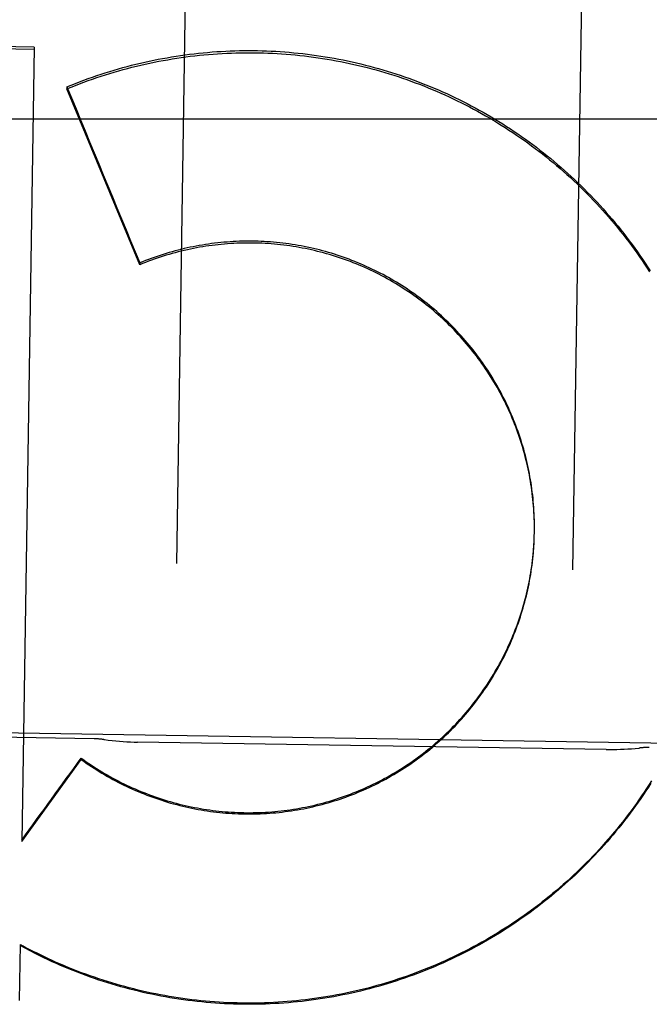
# Model space of a CAD drawing. Header units: inches. Extents: x 0 to 194, y 0 to 126.
# Tile 39 of 48: x 66.65 to 66.848, y 88.686 to 88.996. Entities that reach past the tile are written whole.
import ezdxf

# ---------------------------------------------------------------- set-up
doc = ezdxf.new("R2010")
doc.units = ezdxf.units.IN
doc.header["$LTSCALE"] = 10.6744186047
doc.header["$MEASUREMENT"] = 0
doc.linetypes.add('HIDDEN', pattern=[0.2, 0.1, -0.1])
doc.layers.add('02___PRT_ALL_AXES', color=7, linetype='CONTINUOUS')
doc.layers.add('DEFAULT_2', color=8, linetype='HIDDEN')

msp = doc.modelspace()

# ---------------------------------------------------------------- linework, layer by layer
at = {"layer": '02___PRT_ALL_AXES', "color": 8, "linetype": 'HIDDEN'}
for p, q in [((67.16680321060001, 88.7630934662), (66.354403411, 88.77585338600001)), ((66.6730919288, 88.7694358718), (66.59810117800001, 88.77061371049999)), ((66.8344221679, 88.7660813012), (66.6867143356, 88.7684012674))]:
    msp.add_line(p, q, dxfattribs=at)
at = {"layer": 'DEFAULT_2', "color": 8, "linetype": 'HIDDEN'}
for p, q in [((66.7076334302, 89.37672878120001), (66.6989629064, 88.8246930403)), ((66.823947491, 88.8227299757), (66.83261801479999, 89.3747657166)), ((66.4343269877, 88.9903310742), (66.6541388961, 88.9867971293)), ((66.6541493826, 88.9874647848), (66.4343374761, 88.9909988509)), ((66.6541493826, 88.9874647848), (66.65021690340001, 88.7371090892)), ((66.66445437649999, 88.9749380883), (66.6644441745, 88.9742885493)), ((66.6874094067, 88.91886272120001), (66.6644441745, 88.9742885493)), ((86.13627816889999, 88.9647823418), (41.3862781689, 88.9647823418)), ((66.687418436, 88.91943759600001), (66.6874094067, 88.91886272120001)), ((66.8118093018, 88.8330097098), (66.811846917, 88.83479907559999)), ((66.8118393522, 88.8343174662), (66.8118547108, 88.83544070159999)), ((66.8118473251, 88.834980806), (66.8118577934, 88.836423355)), ((66.8118501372, 88.8359665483), (66.81185016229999, 88.8374060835)), ((66.81177409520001, 88.8320245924), (66.811816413, 88.833475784)), ((66.8118337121, 88.83399515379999), (66.8118393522, 88.8343174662)), ((66.6689479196, 88.7633606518), (66.6689413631, 88.7629432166)), ((66.65021690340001, 88.7371090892), (66.6689413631, 88.7629432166)), ((66.6497064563, 88.70462386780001), (66.6494290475, 88.68695951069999)), ((66.6546057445, 88.70167074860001), (66.6497005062, 88.70424504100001)), ((66.6546116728, 88.7020481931), (66.6546057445, 88.70167074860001))]:
    msp.add_line(p, q, dxfattribs=at)
for points in [[(66.6644441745, 88.9742885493), (66.6657790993, 88.97483398), (66.6671190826, 88.9753665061), (66.6684641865, 88.9758861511), (66.6698142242, 88.97639284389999), (66.67116907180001, 88.97688653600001), (66.67252860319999, 88.9773671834), (66.6738926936, 88.97783474), (66.6752612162, 88.97828916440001), (66.6766340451, 88.9787304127), (66.6780110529, 88.979158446), (66.6793921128, 88.97957322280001), (66.6807770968, 88.97997470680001), (66.6821658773, 88.9803628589), (66.6835583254, 88.98073764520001), (66.68495431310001, 88.9810990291), (66.68635371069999, 88.9814469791), (66.6877563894, 88.98178146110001), (66.6891622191, 88.9821024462), (66.6905710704, 88.9824099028), (66.6919828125, 88.9827038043), (66.69339731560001, 88.9829841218), (66.6948144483, 88.98325083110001), (66.6962340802, 88.98350390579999), (66.6976560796, 88.98374332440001), (66.6990803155, 88.9839690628), (66.700506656, 88.98418110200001), (66.7019349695, 88.9843794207), (66.7033651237, 88.98456400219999), (66.7047969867, 88.98473482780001), (66.706230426, 88.9848918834), (66.7076653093, 88.98503515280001), (66.7091015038, 88.9851646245), (66.71053887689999, 88.9852802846), (66.71197729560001, 88.9853821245), (66.7134166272, 88.9854701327), (66.7148567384, 88.9855443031), (66.7162974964, 88.9856046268), (66.7177387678, 88.9856511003), (66.71918041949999, 88.98568371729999), (66.7206223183, 88.9857024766), (66.7220643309, 88.9857073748), (66.723506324, 88.9856984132), (66.72494816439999, 88.9856755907), (66.72638971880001, 88.98563891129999), (66.7278308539, 88.98558837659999), (66.7292714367, 88.98552399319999), (66.7307113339, 88.98544576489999), (66.7321504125, 88.98535370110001), (66.7335885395, 88.9852478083), (66.73502558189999, 88.9851280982), (66.736461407, 88.9849945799), (66.7378958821, 88.9848472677), (66.7393288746, 88.9846861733), (66.740760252, 88.98451131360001), (66.7421898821, 88.9843227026), (66.7436176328, 88.9841203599), (66.7450433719, 88.98390430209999), (66.74646696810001, 88.98367455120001), (66.74788828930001, 88.9834311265), (66.7493072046, 88.9831740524), (66.7507235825, 88.9829033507), (66.7521372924, 88.9826190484), (66.7535482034, 88.9823211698), (66.7549561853, 88.9820097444), (66.7563611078, 88.98168479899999), (66.7577628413, 88.98134636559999), (66.7591612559, 88.9809944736), (66.76055622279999, 88.9806291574), (66.7619476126, 88.9802504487), (66.7633352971, 88.9798583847), (66.7647191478, 88.97945299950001), (66.7660990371, 88.9790343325), (66.767474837, 88.9786024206), (66.7688464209, 88.97815730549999), (66.7702136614, 88.97769902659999), (66.7715764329, 88.9772276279), (66.7729346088, 88.97674315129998), (66.77428806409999, 88.9762456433), (66.77563667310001, 88.9757351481), (66.77698031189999, 88.9752117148), (66.7783188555, 88.9746753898), (66.77965218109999, 88.97412622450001), (66.7809801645, 88.9735642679), (66.782302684, 88.9729895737), (66.7836196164, 88.9724021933), (66.7849308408, 88.9718021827), (66.7862362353, 88.9711895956), (66.78753568, 88.9705644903), (66.78882905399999, 88.96992692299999), (66.79011623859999, 88.9692769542), (66.79139711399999, 88.9686146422), (66.79267156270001, 88.9679400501), (66.7939394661, 88.9672532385), (66.7952007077, 88.9665542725), (66.7964551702, 88.965843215), (66.7977027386, 88.9651201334), (66.7989432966, 88.96438509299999), (66.8001767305, 88.9636381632), (66.8014029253, 88.9628794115), (66.8026217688, 88.96210890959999), (66.80383314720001, 88.96132672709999), (66.8050369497, 88.96053293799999), (66.80623306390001, 88.9597276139), (66.8074213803, 88.9589108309), (66.8086017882, 88.95808266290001), (66.8097741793, 88.95724318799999), (66.8109384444, 88.95639248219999), (66.8120944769, 88.95553062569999), (66.8132421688, 88.9546576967), (66.8143814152, 88.9537737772), (66.81551210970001, 88.9528789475), (66.816634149, 88.9519732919), (66.8177474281, 88.9510568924), (66.8188518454, 88.9501298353), (66.8199472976, 88.9491922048), (66.8210336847, 88.948244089), (66.822110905, 88.9472855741), (66.8231788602, 88.94631675), (66.8242374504, 88.945337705), (66.8252865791, 88.9443485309), (66.8263261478, 88.94334931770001), (66.82735606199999, 88.9423401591), (66.828376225, 88.94132114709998), (66.829386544, 88.9402923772), (66.8303869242, 88.9392539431), (66.8313772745, 88.93820594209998), (66.8323575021, 88.9371484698), (66.8333275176, 88.9360816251), (66.8342872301, 88.93500550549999), (66.83523655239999, 88.9339202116), (66.8361753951, 88.9328258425), (66.837103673, 88.93172250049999), (66.8380212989, 88.9306102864), (66.8389281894, 88.9294893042), (66.8398242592, 88.92835965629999), (66.840709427, 88.9272214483), (66.84158360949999, 88.9260747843), (66.8424467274, 88.92491977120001), (66.8432986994, 88.92375651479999), (66.8441394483, 88.9225851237), (66.84496889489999, 88.921405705), (66.8457869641, 88.9202183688), (66.8465935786, 88.9190232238), (66.84738866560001, 88.9178203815), (66.8481721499, 88.916609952)], [(66.66445437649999, 88.9749380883), (66.6657813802, 88.97548113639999), (66.6671133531, 88.97601140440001), (66.66845037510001, 88.97652892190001), (66.66979220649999, 88.9770336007), (66.6711386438, 88.97752536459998), (66.6724896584, 88.9780042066), (66.6738452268, 88.97847011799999), (66.6752051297, 88.97892302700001), (66.67656915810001, 88.9793628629), (66.6779372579, 88.9797896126), (66.679309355, 88.98020325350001), (66.6806853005, 88.98060374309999), (66.6820649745, 88.9809910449), (66.683448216, 88.9813651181), (66.68483483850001, 88.9817259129), (66.6862247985, 88.98207342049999), (66.6876180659, 88.9824076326), (66.6890144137, 88.98272849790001), (66.6904136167, 88.9830359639), (66.6918156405, 88.9833300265), (66.6932204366, 88.98361067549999), (66.6946278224, 88.98387787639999), (66.6960376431, 88.9841315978), (66.6974497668, 88.98437182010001), (66.6988640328, 88.98459851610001), (66.7002803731, 88.9848116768), (66.70169874, 88.98501129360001), (66.7031189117, 88.9851973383), (66.7045406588, 88.98536978), (66.7059639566, 88.9855286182), (66.7073887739, 88.98567384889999), (66.7088149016, 88.9858054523), (66.7102421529, 88.9859234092), (66.7116704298, 88.98602771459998), (66.7130996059, 88.98611835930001), (66.7145295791, 88.98619533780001), (66.7159602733, 88.98625864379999), (66.7173914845, 88.98630827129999), (66.7188229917, 88.9863442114), (66.7202547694, 88.9863664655), (66.7216867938, 88.9863750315), (66.7231188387, 88.98636990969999), (66.72455069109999, 88.98635109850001), (66.7259822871, 88.98631860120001), (66.7274135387, 88.986272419), (66.7288443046, 88.986212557), (66.73027447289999, 88.98613901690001), (66.7317038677, 88.98605181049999), (66.7331322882, 88.98595094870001), (66.7345596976, 88.9858364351), (66.7359860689, 88.98570826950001), (66.7374111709, 88.9855664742), (66.7388347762, 88.9854110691), (66.7402568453, 88.98524206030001), (66.7416773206, 88.98505945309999), (66.7430960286, 88.98486327), (66.74451282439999, 88.9846535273), (66.7459275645, 88.9844302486), (66.7473400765, 88.9841934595), (66.7487503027, 88.98394317), (66.7501582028, 88.9836793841), (66.7515635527, 88.983402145), (66.75296612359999, 88.983111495), (66.75436588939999, 88.9828074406), (66.7557628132, 88.9824899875), (66.7571566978, 88.9821591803), (66.75854737, 88.9818150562), (66.7599347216, 88.98145764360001), (66.7613186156, 88.9810869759), (66.7626989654, 88.980703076), (66.7640757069, 88.9803059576), (66.7654486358, 88.9798956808), (66.7668175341, 88.9794723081), (66.76818237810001, 88.9790358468), (66.769543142, 88.9785863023), (66.7708996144, 88.9781237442), (66.772251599, 88.9776482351), (66.7735990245, 88.97715980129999), (66.7749417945, 88.97665847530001), (66.7762797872, 88.9761443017), (66.7776129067, 88.9756173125), (66.7789409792, 88.9750775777), (66.78026380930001, 88.97452517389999), (66.7815813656, 88.9739601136), (66.7828936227, 88.97338240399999), (66.7842003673, 88.97279213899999), (66.785501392, 88.9721894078), (66.7867966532, 88.9715742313), (66.78808608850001, 88.97094663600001), (66.78936954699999, 88.97030669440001), (66.79064690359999, 88.9696544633), (66.7919180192, 88.9689900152), (66.7931827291, 88.9683134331), (66.7944409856, 88.9676247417), (66.7956927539, 88.9669239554), (66.7969378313, 88.96621118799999), (66.79817601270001, 88.96548655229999), (66.7994072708, 88.9647500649), (66.8006315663, 88.96400174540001), (66.8018487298, 88.96324169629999), (66.8030586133, 88.9624700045), (66.8042611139, 88.9616867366), (66.805456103, 88.9608919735), (66.8066435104, 88.9600857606), (66.8078232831, 88.9592681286), (66.8089952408, 88.9584392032), (66.8101591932, 88.95759911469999), (66.8113151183, 88.95674787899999), (66.81246298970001, 88.95588551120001), (66.81360263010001, 88.95501214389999), (66.8147338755, 88.954127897), (66.8158566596, 88.9532328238), (66.8169708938, 88.95232699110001), (66.8180764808, 88.9514104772), (66.8191733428, 88.95048334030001), (66.8202613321, 88.94954570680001), (66.8213402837, 88.9485977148), (66.8224101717, 88.94763938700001), (66.8234709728, 88.9466707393), (66.8245225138, 88.9456919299), (66.8255646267, 88.9447031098), (66.8265972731, 88.94370431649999), (66.8276203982, 88.94269559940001), (66.82863388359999, 88.9416770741), (66.8296376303, 88.94064883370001), (66.83063152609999, 88.9396109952), (66.8316154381, 88.9385636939), (66.8325893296, 88.9375069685), (66.8335531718, 88.936440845), (66.83450680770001, 88.9353654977), (66.8354500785, 88.9342811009), (66.8363829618, 88.9331876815), (66.837305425, 88.93208527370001), (66.83821734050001, 88.9309740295), (66.8391185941, 88.9298540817), (66.84000911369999, 88.9287255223), (66.8408888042, 88.9275884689), (66.8417576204, 88.9264429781), (66.84261553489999, 88.9252890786), (66.8434623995, 88.9241269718), (66.8442980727, 88.9229568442), (66.84512250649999, 88.9217787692), (66.8459356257, 88.92059285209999), (66.84673736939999, 88.91939918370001), (66.8475276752, 88.9181978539), (66.8483064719, 88.91698897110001)], [(66.81182336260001, 88.8379378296), (66.811793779, 88.83892313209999), (66.811753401, 88.83990805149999), (66.8117022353, 88.8408924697), (66.8116402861, 88.8418762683), (66.8115675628, 88.8428593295), (66.8114840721, 88.8438415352), (66.8113898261, 88.84482276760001), (66.8112848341, 88.8458029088), (66.81116911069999, 88.84678184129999), (66.81104266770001, 88.8477594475), (66.81090552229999, 88.84873561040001), (66.8107576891, 88.8497102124), (66.8105991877, 88.8506831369), (66.8104300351, 88.8516542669), (66.8102502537, 88.8526234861), (66.81005986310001, 88.85359067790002), (66.80985888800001, 88.8545557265), (66.8096473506, 88.8555185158), (66.8094252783, 88.85647893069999), (66.80919269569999, 88.85743685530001), (66.8089496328, 88.85839217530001), (66.8086961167, 88.8593447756), (66.8084321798, 88.8602945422), (66.80815785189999, 88.86124136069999), (66.80787316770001, 88.8621851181), (66.8075781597, 88.8631257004), (66.8072728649, 88.8640629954), (66.8069573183, 88.86499689), (66.8066315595, 88.86592727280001), (66.8062956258, 88.8668540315), (66.8059495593, 88.86777705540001), (66.80559339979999, 88.8686962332), (66.8052271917, 88.8696114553), (66.80485097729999, 88.8705226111), (66.80446480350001, 88.87142959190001), (66.8040687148, 88.8723322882), (66.8036627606, 88.8732305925), (66.8032469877, 88.8741243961), (66.802821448, 88.8750135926), (66.8023861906, 88.8758980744), (66.80194126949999, 88.87677773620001), (66.8014867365, 88.8776524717), (66.80102264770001, 88.8785221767), (66.8005490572, 88.8793867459), (66.80006602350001, 88.8802460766), (66.7995736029, 88.88110006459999), (66.7990718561, 88.8819486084), (66.7985608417, 88.8827916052), (66.7980406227, 88.8836289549), (66.79751125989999, 88.8844605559), (66.79697281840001, 88.8852863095), (66.7964253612, 88.8861061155), (66.7958689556, 88.8869198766), (66.7953036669, 88.8877274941), (66.7947295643, 88.8885288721), (66.7941467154, 88.8893239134), (66.7935551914, 88.89011252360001), (66.792955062, 88.8908946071), (66.7923464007, 88.89167007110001), (66.79172927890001, 88.89243882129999), (66.7911037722, 88.8932007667), (66.79046995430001, 88.89395581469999), (66.7898279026, 88.8947038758), (66.7891776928, 88.8954448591), (66.7885194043, 88.8961786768), (66.7878531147, 88.89690523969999), (66.7871789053, 88.89762446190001), (66.7864968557, 88.8983362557), (66.7858070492, 88.899040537), (66.78510956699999, 88.8997372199), (66.7844044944, 88.9004262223), (66.7836919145, 88.90110746), (66.7829719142, 88.9017808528), (66.7822445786, 88.90244631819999), (66.7815099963, 88.90310377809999), (66.7807682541, 88.9037531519), (66.7800194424, 88.9043943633), (66.7792636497, 88.9050273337), (66.7785009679, 88.90565198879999), (66.7777314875, 88.906268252), (66.7769553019, 88.906876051), (66.7761725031, 88.9074753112), (66.7753831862, 88.9080659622), (66.77458744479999, 88.9086479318), (66.7737853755, 88.90922115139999), (66.7729770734, 88.9097855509), (66.7721626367, 88.910341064), (66.771342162, 88.9108876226), (66.7705157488, 88.9114251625), (66.7696834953, 88.91195361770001), (66.7688455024, 88.9124729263), (66.7680018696, 88.91298302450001), (66.7671526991, 88.91348385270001), (66.7662980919, 88.9139753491), (66.7654381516, 88.91445745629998), (66.7645729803, 88.9149301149), (66.7637026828, 88.91539326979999), (66.76282736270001, 88.91584686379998), (66.76194712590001, 88.916290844), (66.76106207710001, 88.91672515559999), (66.7601723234, 88.9171497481), (66.7592779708, 88.9175645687), (66.75837912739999, 88.91796956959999), (66.7574759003, 88.9183647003), (66.7565683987, 88.91874991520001), (66.75565673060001, 88.91912516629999), (66.7547410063, 88.9194904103), (66.7538213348, 88.9198456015), (66.75289782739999, 88.92019069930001), (66.7519705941, 88.9205256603), (66.75103974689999, 88.9208504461), (66.75010539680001, 88.9211650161), (66.7491676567, 88.9214693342), (66.7482266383, 88.92176336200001), (66.7472824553, 88.92204706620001), (66.7463352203, 88.9223204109), (66.74538504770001, 88.9225833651), (66.7444320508, 88.92283589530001), (66.7434763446, 88.9230779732), (66.7425180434, 88.9233095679), (66.7415572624, 88.9235306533), (66.7405941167, 88.9237412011), (66.73962872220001, 88.92394118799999), (66.73866119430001, 88.92413058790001), (66.7376916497, 88.9243093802), (66.7367202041, 88.92447754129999), (66.7357469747, 88.92463505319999), (66.7347720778, 88.9247818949), (66.7337956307, 88.9249180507), (66.7328177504, 88.9250435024), (66.7318385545, 88.9251582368), (66.7308581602, 88.9252622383), (66.7298766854, 88.92535549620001), (66.7288942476, 88.9254379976), (66.72791096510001, 88.92550973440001), (66.7269269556, 88.92557069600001), (66.7259423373, 88.92562087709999), (66.7249572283, 88.92566026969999), (66.7239717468, 88.92568887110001), (66.72298601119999, 88.9257066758), (66.7220001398, 88.92571368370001), (66.7210142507, 88.9257098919), (66.7200284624, 88.925695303), (66.7190428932, 88.9256699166), (66.71805766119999, 88.92563373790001), (66.71707288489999, 88.9255867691), (66.71608868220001, 88.9255290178), (66.7151051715, 88.9254604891), (66.7141224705, 88.9253811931), (66.7131406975, 88.9252911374), (66.71215997, 88.92519033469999), (66.711180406, 88.92507879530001), (66.71020212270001, 88.92495653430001), (66.7092252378, 88.92482356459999), (66.7082498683, 88.924679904), (66.7072761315, 88.9245255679), (66.706304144, 88.9243605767), (66.7053340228, 88.9241849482), (66.7043658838, 88.9239987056), (66.7033998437, 88.9238018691), (66.7024360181, 88.92359446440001), (66.7014745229, 88.9233765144), (66.7005154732, 88.92314804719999), (66.6995589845, 88.9229090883), (66.698605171, 88.9226596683), (66.6976541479, 88.92239981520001), (66.69670602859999, 88.92212956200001), (66.6957609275, 88.92184893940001), (66.6948189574, 88.92155798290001), (66.6938802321, 88.92125672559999), (66.6929448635, 88.9209452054), (66.6920129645, 88.9206234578), (66.6910846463, 88.9202915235), (66.6901600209, 88.9199494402), (66.6892391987, 88.919597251), (66.6883223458, 88.9192350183), (66.6874094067, 88.91886272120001)], [(66.8118421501, 88.83695226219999), (66.8118318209, 88.8383886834), (66.81180277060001, 88.8393709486), (66.8117630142, 88.8403528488), (66.8117125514, 88.84133434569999), (66.8116513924, 88.8423152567), (66.8115795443, 88.8432954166), (66.8114970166, 88.8442747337), (66.81140381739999, 88.8452530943), (66.8112999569, 88.8462304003), (66.8111854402, 88.8472065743), (66.8110602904, 88.84818144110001), (66.8109245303, 88.84915481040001), (66.8107781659, 88.85012664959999), (66.8106211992, 88.8510969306), (66.8104536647, 88.85206545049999), (66.8102755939, 88.85303201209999), (66.8100869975, 88.85399657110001), (66.8098878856, 88.854959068), (66.80967829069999, 88.8559193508), (66.809458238, 88.8568772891), (66.8092277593, 88.85783275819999), (66.8089868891, 88.8587856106), (66.8087356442, 88.85973578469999), (66.8084740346, 88.86068323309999), (66.8082021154, 88.86162776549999), (66.80791994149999, 88.8625691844), (66.8076275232, 88.8635074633), (66.8073248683, 88.86444257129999), (66.8070120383, 88.8653743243), (66.806689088, 88.86630255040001), (66.80635604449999, 88.86722718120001), (66.80601293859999, 88.86814812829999), (66.8056598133, 88.8690652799), (66.80529670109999, 88.86997854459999), (66.8049236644, 88.8708877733), (66.8045407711, 88.87179279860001), (66.80414803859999, 88.87269358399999), (66.803745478, 88.8735900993), (66.80333317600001, 88.8744821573), (66.8029112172, 88.87536957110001), (66.8024796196, 88.876252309), (66.8020384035, 88.8771303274), (66.80158764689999, 88.87800347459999), (66.8011274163, 88.8788716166), (66.8006577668, 88.87973465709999), (66.8001787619, 88.880592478), (66.7996904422, 88.88144501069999), (66.79919283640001, 88.8822922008), (66.7986860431, 88.8831338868), (66.7981701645, 88.8839698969), (66.7976452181, 88.88480020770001), (66.7971112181, 88.88562479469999), (66.796568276, 88.88644349), (66.7960164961, 88.8872561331), (66.7954559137, 88.888062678), (66.7948865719, 88.88886306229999), (66.7943085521, 88.8896571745), (66.79372192, 88.8904449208), (66.7931267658, 88.89122618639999), (66.79252319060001, 88.89200083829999), (66.791911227, 88.8927688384), (66.7912908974, 88.89353015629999), (66.7906623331, 88.8942846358), (66.79002566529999, 88.89503211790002), (66.7893809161, 88.8957725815), (66.7887281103, 88.8965059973), (66.7880673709, 88.8972322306), (66.787398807, 88.89795115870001), (66.7867224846, 88.8986627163), (66.7860384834, 88.8993668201), (66.7853468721, 88.900063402), (66.784647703, 88.90075240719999), (66.7839411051, 88.90143371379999), (66.7832272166, 88.9021071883), (66.7825060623, 88.902772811), (66.7817776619, 88.90343056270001), (66.7810421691, 88.9040803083), (66.7802997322, 88.9047219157), (66.7795503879, 88.9053553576), (66.7787941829, 88.90598059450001), (66.7780312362, 88.9065975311), (66.7772616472, 88.9072060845), (66.7764855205, 88.9078061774), (66.7757029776, 88.90839771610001), (66.7749140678, 88.9089806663), (66.7741188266, 88.90955500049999), (66.7733174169, 88.9101206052), (66.7725100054, 88.910677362), (66.771696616, 88.91122525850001), (66.7708772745, 88.9117642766), (66.7700521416, 88.91229431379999), (66.76922136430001, 88.9128152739), (66.76838500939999, 88.9133271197), (66.76754316, 88.9138298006), (66.7666959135, 88.9143232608), (66.7658433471, 88.9148074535), (66.7649856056, 88.9152823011), (66.7641228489, 88.91574771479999), (66.7632551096, 88.9162036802), (66.7623824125, 88.91665018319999), (66.7615049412, 88.9170871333), (66.7606228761, 88.91751443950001), (66.7597362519, 88.91793208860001), (66.7588451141, 88.9183400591), (66.7579496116, 88.9187382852), (66.75704987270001, 88.9191267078), (66.7561460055, 88.9195052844), (66.7552381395, 88.91987396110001), (66.7543263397, 88.9202327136), (66.7534106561, 88.9205815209), (66.75249126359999, 88.92092031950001), (66.75156835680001, 88.92124903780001), (66.75064192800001, 88.9215676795), (66.74971197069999, 88.92187624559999), (66.7487786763, 88.9221746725), (66.7478421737, 88.92246291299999), (66.7469026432, 88.92274091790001), (66.7459602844, 88.9230086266), (66.74501516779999, 88.9232660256), (66.7440674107, 88.9235130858), (66.7431170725, 88.923749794), (66.7421642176, 88.92397613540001), (66.74120894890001, 88.9241920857), (66.7402513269, 88.9243976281), (66.7392915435, 88.92459272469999), (66.7383298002, 88.924777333), (66.737366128, 88.92495144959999), (66.73640056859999, 88.9251150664), (66.7354332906, 88.92526815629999), (66.734464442, 88.9254106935), (66.7334941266, 88.9255426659), (66.73252247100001, 88.925664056), (66.73154955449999, 88.925774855), (66.73057543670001, 88.9258750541), (66.7296003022, 88.925964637), (66.72862434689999, 88.9260435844), (66.7276475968, 88.92611189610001), (66.7266700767, 88.92616956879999), (66.72569198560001, 88.9262165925), (66.7247135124, 88.9262529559), (66.7237347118, 88.92627865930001), (66.7227556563, 88.9262937), (66.7217764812, 88.92629807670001), (66.7207972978, 88.9262917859), (66.71981825, 88.9262748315), (66.7188395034, 88.9262472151), (66.7178611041, 88.9262089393), (66.71688308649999, 88.9261600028), (66.715905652, 88.9261004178), (66.71492900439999, 88.9260301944), (66.7139531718, 88.9259493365), (66.7129781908, 88.9258578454), (66.71200423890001, 88.9257557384), (66.7110314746, 88.9256430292), (66.7100599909, 88.9255197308), (66.7090899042, 88.9253858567), (66.7081213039, 88.92524141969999), (66.7071542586, 88.92508642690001), (66.706188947, 88.92492090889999), (66.7052255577, 88.9247448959), (66.70426412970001, 88.92455839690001), (66.7033047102, 88.9243614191), (66.70234746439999, 88.92415399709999), (66.7013925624, 88.9239361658), (66.7004400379, 88.9237079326), (66.699489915, 88.92346929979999), (66.698542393, 88.9232203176), (66.69759764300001, 88.92296102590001), (66.6966557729, 88.92269145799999), (66.69571693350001, 88.92241165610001), (66.6947811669, 88.92212163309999), (66.6938485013, 88.92182139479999), (66.6929191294, 88.9215110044), (66.6919932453, 88.921190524), (66.69107087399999, 88.9208599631), (66.69015204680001, 88.92051933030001), (66.6892369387, 88.9201686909), (66.6883257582, 88.9198081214), (66.687418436, 88.91943759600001)], [(66.6689413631, 88.7629432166), (66.66974207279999, 88.7623679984), (66.6705489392, 88.761801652), (66.6713620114, 88.7612441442), (66.6721811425, 88.7606955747), (66.6730062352, 88.7601560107), (66.67383718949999, 88.75962551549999), (66.67467390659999, 88.7591041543), (66.6755162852, 88.7585919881), (66.6763642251, 88.75808908), (66.6772176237, 88.7575954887), (66.6780763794, 88.7571112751), (66.67894038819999, 88.75663649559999), (66.6798095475, 88.7561712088), (66.68068375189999, 88.755715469), (66.6815628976, 88.7552693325), (66.6824468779, 88.7548328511), (66.6833355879, 88.75440607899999), (66.6842289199, 88.7539890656), (66.6851267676, 88.7535818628), (66.68602902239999, 88.7531845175), (66.6869355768, 88.75279707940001), (66.6878463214, 88.752419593), (66.6887611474, 88.7520521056), (66.6896799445, 88.7516946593), (66.690602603, 88.751347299), (66.6915290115, 88.7510100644), (66.6924590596, 88.75068299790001), (66.693392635, 88.7503661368), (66.6943296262, 88.75005952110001), (66.69526992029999, 88.74976318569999), (66.69621340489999, 88.749477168), (66.6971599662, 88.74920150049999), (66.6981094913, 88.7489362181), (66.6990618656, 88.7486813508), (66.7000169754, 88.748436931), (66.7009747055, 88.74820298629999), (66.7019349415, 88.74797954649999), (66.7028975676, 88.7477666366), (66.7038624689, 88.7475642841), (66.7048295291, 88.74737251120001), (66.7057986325, 88.747191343), (66.7067696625, 88.7470207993), (66.7077425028, 88.7468609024), (66.7087170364, 88.74671166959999), (66.7096931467, 88.7465731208), (66.7106707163, 88.7464452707), (66.711649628, 88.7463281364), (66.7126297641, 88.7462217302), (66.7136110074, 88.7461260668), (66.71459323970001, 88.7460411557), (66.7155763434, 88.745967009), (66.7165602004, 88.74590363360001), (66.7175446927, 88.7458510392), (66.7185297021, 88.74580923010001), (66.7195151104, 88.7457782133), (66.7205007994, 88.7457579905), (66.7214866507, 88.7457485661), (66.7224725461, 88.7457499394), (66.7234583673, 88.7457621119), (66.7244439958, 88.7457850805), (66.7254293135, 88.7458188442), (66.7264142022, 88.7458633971), (66.7273985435, 88.7459187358), (66.72838221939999, 88.7459848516), (66.7293651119, 88.7460617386), (66.7303471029, 88.74614938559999), (66.7313280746, 88.74624778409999), (66.7323079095, 88.7463569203), (66.7332864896, 88.7464767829), (66.7342636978, 88.7466073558), (66.7352394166, 88.7467486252), (66.7362135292, 88.74690057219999), (66.7371859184, 88.7470631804), (66.73815646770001, 88.7472364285), (66.7391250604, 88.7474202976), (66.74009158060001, 88.74761476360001), (66.74105591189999, 88.74781980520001), (66.742017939, 88.7480353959), (66.742977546, 88.74826151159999), (66.7439346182, 88.7484981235), (66.7448890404, 88.7487452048), (66.7458406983, 88.7490027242), (66.7467894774, 88.7492706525), (66.7477352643, 88.7495489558), (66.7486779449, 88.7498376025), (66.7496174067, 88.7501365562), (66.7505535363, 88.7504457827), (66.751486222, 88.7507652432), (66.7524153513, 88.7510949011), (66.7533408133, 88.7514347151), (66.7542624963, 88.75178464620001), (66.7551802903, 88.75214465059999), (66.75609408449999, 88.7525146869), (66.75700377, 88.75289470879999), (66.7579092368, 88.7532846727), (66.7588103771, 88.7536845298), (66.75970708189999, 88.754094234), (66.7605992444, 88.7545137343), (66.7614867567, 88.75494298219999), (66.7623695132, 88.75538192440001), (66.763247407, 88.7558305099), (66.76412033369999, 88.7562886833), (66.7649881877, 88.75675639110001), (66.7658508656, 88.7572335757), (66.7667082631, 88.75772018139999), (66.7675602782, 88.75821614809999), (66.7684068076, 88.7587214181), (66.7692477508, 88.7592359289), (66.7700830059, 88.75975962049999), (66.77091247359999, 88.76029242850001), (66.7717360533, 88.76083429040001), (66.7725536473, 88.7613851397), (66.7733651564, 88.7619449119), (66.7741704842, 88.7625135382), (66.7749695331, 88.76309095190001), (66.7757622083, 88.76367708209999), (66.77654841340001, 88.76427186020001), (66.7773280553, 88.7648752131), (66.7781010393, 88.7654870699), (66.7788672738, 88.7661073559), (66.7796266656, 88.76673599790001), (66.78037912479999, 88.7673729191), (66.7811245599, 88.76801804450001), (66.78186288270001, 88.76867129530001), (66.7825940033, 88.76933259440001), (66.78331783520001, 88.7700018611), (66.7840342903, 88.7706790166), (66.7847432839, 88.771363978), (66.7854447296, 88.77205666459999), (66.7861385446, 88.77275699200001), (66.7868246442, 88.7734648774), (66.7875029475, 88.77418023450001), (66.7881733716, 88.77490297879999), (66.7888358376, 88.7756330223), (66.7894902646, 88.77637027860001), (66.7901365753, 88.77711465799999), (66.79077469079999, 88.7778660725), (66.7914045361, 88.77862443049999), (66.7920260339, 88.77938964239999), (66.7926391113, 88.780161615), (66.79324369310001, 88.78094025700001), (66.7938397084, 88.7817254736), (66.79442708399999, 88.78251717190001), (66.795005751, 88.7833152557), (66.7955756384, 88.78411963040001), (66.79613667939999, 88.7849301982), (66.7966888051, 88.78574686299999), (66.7972319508, 88.7865695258), (66.7977660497, 88.78739808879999), (66.7982910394, 88.7882324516), (66.7988068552, 88.7890725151), (66.7993134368, 88.7899181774), (66.7998107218, 88.79076933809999), (66.8002986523, 88.7916258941), (66.80077716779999, 88.7924877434), (66.8012462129, 88.7933547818), (66.8017057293, 88.79422690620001), (66.80215566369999, 88.7951040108), (66.8025959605, 88.79598599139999), (66.8030265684, 88.79687274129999), (66.80344743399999, 88.7977641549), (66.8038585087, 88.7986601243), (66.8042597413, 88.799560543), (66.8046510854, 88.8004653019), (66.8050324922, 88.8013742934), (66.8054039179, 88.8022874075), (66.805765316, 88.80320453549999), (66.806116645, 88.80412556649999), (66.8064578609, 88.8050503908), (66.8067889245, 88.8059788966), (66.8071097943, 88.80691097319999), (66.8074204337, 88.807846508), (66.8077208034, 88.80878538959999), (66.8080108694, 88.8097275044), (66.808290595, 88.8106727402), (66.8085599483, 88.81162098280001), (66.80881889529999, 88.8125721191), (66.8090674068, 88.8135260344), (66.809305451, 88.8144826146), (66.8095330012, 88.8154417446), (66.8097500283, 88.81640330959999), (66.8099565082, 88.8173671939), (66.810152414, 88.81833328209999), (66.8103377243, 88.819301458), (66.8105124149, 88.8202716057), (66.8106764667, 88.8212436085), (66.8108298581, 88.82221735), (66.81097257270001, 88.8231927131), (66.8111045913, 88.824169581), (66.8112259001, 88.8251478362), (66.8113364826, 88.8261273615), (66.8114363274, 88.8271080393), (66.8115254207, 88.82808975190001), (66.8116037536, 88.8290723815), (66.8116713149, 88.8300558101), (66.8117280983, 88.83103991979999), (66.81177409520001, 88.8320245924)], [(66.6689479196, 88.7633606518), (66.6697443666, 88.7627880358), (66.6705469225, 88.7622241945), (66.67135564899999, 88.76166908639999), (66.6721703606, 88.76112283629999), (66.6729909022, 88.7605855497), (66.6738172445, 88.7600572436), (66.67464936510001, 88.7595379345), (66.6754870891, 88.7590277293), (66.6763302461, 88.7585267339), (66.67717880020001, 88.75803496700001), (66.67803270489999, 88.7575524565), (66.6788918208, 88.7570792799), (66.6797560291, 88.7566155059), (66.6806252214, 88.7561611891), (66.6814992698, 88.75571639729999), (66.6823781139, 88.75528115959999), (66.6832617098, 88.7548555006), (66.68414988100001, 88.7544395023), (66.68504244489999, 88.75403325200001), (66.6859393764, 88.7536367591), (66.6868406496, 88.75325003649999), (66.68774608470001, 88.75287315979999), (66.6886555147, 88.752506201), (66.6895688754, 88.7521491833), (66.6904860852, 88.7518021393), (66.69140702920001, 88.7514651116), (66.6923316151, 88.7511381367), (66.6932596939, 88.7508212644), (66.6941910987, 88.75051455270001), (66.6951257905, 88.7502180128), (66.6960637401, 88.7499316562), (66.69700475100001, 88.74965554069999), (66.6979486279, 88.7493897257), (66.6988953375, 88.7491342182), (66.6998448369, 88.7488890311), (66.7007969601, 88.7486542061), (66.701751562, 88.7484297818), (66.7027085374, 88.74821578), (66.7036677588, 88.74801223), (66.70462914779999, 88.74781914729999), (66.7055926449, 88.74763654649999), (66.7065580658, 88.7474644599), (66.7075252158, 88.7473029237), (66.70849406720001, 88.7471519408), (66.7094645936, 88.7470115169), (66.7104365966, 88.7468816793), (66.7114098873, 88.74676245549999), (66.7123844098, 88.7466538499), (66.7133600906, 88.7465558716), (66.7143367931, 88.7464685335), (66.7153144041, 88.74639184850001), (66.7162927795, 88.7463258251), (66.7172717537, 88.7462704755), (66.718251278, 88.74622580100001), (66.7192313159, 88.7461918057), (66.7202116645, 88.74616849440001), (66.7211921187, 88.746155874), (66.722172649, 88.7461539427), (66.7231532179, 88.746162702), (66.7241336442, 88.7461821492), (66.7251137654, 88.74621228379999), (66.7260934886, 88.74625310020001), (66.7270726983, 88.7463045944), (66.72805130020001, 88.7463667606), (66.7290292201, 88.7464395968), (66.7300062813, 88.74652308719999), (66.7309822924, 88.7466172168), (66.73195722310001, 88.74672198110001), (66.7329310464, 88.7468373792), (66.73390356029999, 88.7469633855), (66.73487456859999, 88.7470999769), (66.73584402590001, 88.74724714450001), (66.7368118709, 88.74740488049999), (66.7377779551, 88.7475731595), (66.7387421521, 88.74775196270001), (66.7397043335, 88.74794126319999), (66.74066434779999, 88.7481410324), (66.7416221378, 88.7483512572), (66.7425776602, 88.7485719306), (66.7435307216, 88.7488030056), (66.7444811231, 88.7490444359), (66.7454288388, 88.7492962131), (66.7463738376, 88.7495583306), (66.7473159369, 88.7498307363), (66.7482549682, 88.75011338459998), (66.7491908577, 88.7504062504), (66.7501235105, 88.7507093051), (66.75105282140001, 88.7510225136), (66.7519787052, 88.75134585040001), (66.75290100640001, 88.7516792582), (66.7538195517, 88.75202267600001), (66.7547343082, 88.7523760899), (66.7556452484, 88.7527394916), (66.7565521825, 88.7531128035), (66.7574549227, 88.7534959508), (66.7583534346, 88.7538889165), (66.7592476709, 88.75429168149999), (66.76013748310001, 88.754704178), (66.7610227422, 88.7551263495), (66.7619033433, 88.75555814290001), (66.7627791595, 88.7559994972), (66.7636501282, 88.7564503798), (66.7645162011, 88.75691076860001), (66.765377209, 88.75738057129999), (66.76623297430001, 88.75785969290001), (66.7670834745, 88.75834811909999), (66.7679286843, 88.7588458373), (66.7687684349, 88.7593527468), (66.7696025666, 88.7598687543), (66.7704310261, 88.76039382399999), (66.7712537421, 88.76092791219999), (66.7720706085, 88.7614709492), (66.7728815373, 88.76202288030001), (66.7736864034, 88.7625836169), (66.77448506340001, 88.763153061), (66.7752774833, 88.7637311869), (66.77606363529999, 88.7643179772), (66.7768433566, 88.7649133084), (66.77761648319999, 88.76551705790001), (66.7783829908, 88.7661292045), (66.7791428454, 88.76674972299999), (66.7798959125, 88.7673785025), (66.78064207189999, 88.76801544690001), (66.7813812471, 88.7686604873), (66.7821133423, 88.7693135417), (66.782838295, 88.7699745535), (66.7835560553, 88.77064348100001), (66.78426649, 88.7713201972), (66.7849694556, 88.77200456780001), (66.7856649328, 88.77269657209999), (66.7863529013, 88.77339619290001), (66.7870332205, 88.7741032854), (66.7877057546, 88.7748177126), (66.7883704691, 88.7755394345), (66.7890273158, 88.77626840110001), (66.7896762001, 88.77700450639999), (66.7903170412, 88.77774766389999), (66.7909497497, 88.7784977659), (66.7915742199, 88.77925468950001), (66.7921904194, 88.78001839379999), (66.7927983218, 88.78078885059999), (66.7933978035, 88.78156590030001), (66.7939887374, 88.7823493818), (66.7945711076, 88.78313927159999), (66.7951448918, 88.7839355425), (66.7957099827, 88.7847380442), (66.79626628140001, 88.78554664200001), (66.7968137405, 88.7863612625), (66.7973522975, 88.7871818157), (66.7978818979, 88.78800821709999), (66.7984024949, 88.7888403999), (66.7989140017, 88.7896782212), (66.7994163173, 88.79052151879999), (66.799909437, 88.7913702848), (66.8003933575, 88.7922245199), (66.8008679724, 88.79308403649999), (66.80133319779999, 88.7939486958), (66.8017889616, 88.7948183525), (66.80223516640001, 88.7956928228), (66.8026718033, 88.79657208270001), (66.8030988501, 88.7974560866), (66.8035162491, 88.7983447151), (66.8039239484, 88.79923786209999), (66.804321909, 88.80013544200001), (66.8047100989, 88.80103739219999), (66.8050884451, 88.8019435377), (66.805456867, 88.80285369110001), (66.80581535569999, 88.803767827), (66.80616389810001, 88.80468591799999), (66.8065024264, 88.80560778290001), (66.8068308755, 88.80653325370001), (66.8071492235, 88.8074622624), (66.80745743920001, 88.80839472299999), (66.8077554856, 88.8093305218), (66.80804333, 88.8102695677), (66.80832092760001, 88.81121170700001), (66.8085882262, 88.8121567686), (66.8088452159, 88.81310471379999), (66.8090918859, 88.81405551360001), (66.8093281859, 88.81500896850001), (66.8095540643, 88.815964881), (66.80976951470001, 88.8169232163), (66.8099745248, 88.81788392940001), (66.81016905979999, 88.81884685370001), (66.8103530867, 88.81981184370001), (66.81052658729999, 88.82077879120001), (66.8106895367, 88.82174756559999), (66.8108419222, 88.82271808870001), (66.8109837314, 88.8236903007), (66.8111149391, 88.824664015), (66.81123551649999, 88.82563903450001), (66.81134546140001, 88.82661533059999), (66.81144476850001, 88.82759287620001), (66.8115334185, 88.8285714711), (66.8116113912, 88.82955092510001), (66.8116786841, 88.830531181), (66.8117352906, 88.8315121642), (66.8117812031, 88.8324937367)], [(66.6760545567, 88.7692127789), (66.6763225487, 88.7691768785), (66.6775047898, 88.7690279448), (66.6786839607, 88.76889475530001), (66.6798594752, 88.7687772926), (66.6810307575, 88.76867552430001), (66.6821972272, 88.7685894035), (66.6833583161, 88.7685188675), (66.6845134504, 88.76846383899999), (66.6856618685, 88.76842422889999), (66.6867153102, 88.76840125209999)], [(66.8344211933, 88.76608131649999), (66.83547492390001, 88.7660711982), (66.8366241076, 88.7660747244), (66.8377804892, 88.766093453), (66.8389433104, 88.76612749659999), (66.8401119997, 88.7661769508), (66.8412859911, 88.7662418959), (66.8424647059, 88.7663223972), (66.84364756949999, 88.76641850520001), (66.8448339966, 88.76653025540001), (66.8451021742, 88.76655764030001)], [(66.8487860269, 88.7562206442), (66.8480152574, 88.7550089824), (66.8472329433, 88.75380476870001), (66.846439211, 88.75260820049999), (66.8456340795, 88.7514193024), (66.8448175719, 88.7502381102), (66.84398980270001, 88.7490647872), (66.8431508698, 88.7478994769), (66.84230084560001, 88.7467422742), (66.8414398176, 88.7455932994), (66.8405678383, 88.7444526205), (66.8396849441, 88.743320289), (66.8387912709, 88.7421964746), (66.8378869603, 88.74108135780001), (66.8369720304, 88.7399749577), (66.8360464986, 88.7388772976), (66.8351105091, 88.7377885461), (66.8341641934, 88.73670886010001), (66.83320760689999, 88.7356382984), (66.8322408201, 88.7345769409), (66.8312639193, 88.73352488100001), (66.83027697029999, 88.7324821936), (66.8292801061, 88.731449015), (66.8282734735, 88.73042549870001), (66.8272570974, 88.72941166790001), (66.8262309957, 88.72840754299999), (66.8251953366, 88.7274132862), (66.8241502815, 88.7264290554), (66.8230958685, 88.7254548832), (66.8220321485, 88.7244908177), (66.8209592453, 88.72353697), (66.8198772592, 88.72259343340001), (66.8187863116, 88.72166030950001), (66.81768654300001, 88.7207377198), (66.8165779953, 88.7198256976), (66.81546069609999, 88.7189242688), (66.814334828, 88.7180335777), (66.8132005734, 88.71715377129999), (66.8120579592, 88.7162848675), (66.8109070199, 88.71542689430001), (66.80974791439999, 88.7145799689), (66.80858077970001, 88.713744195), (66.80740571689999, 88.71291964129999), (66.8062228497, 88.71210639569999), (66.8050322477, 88.7113045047), (66.80383396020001, 88.71051400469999), (66.8026281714, 88.70973501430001), (66.80141507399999, 88.7089676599), (66.80019469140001, 88.7082119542), (66.7989670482, 88.7074679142), (66.797732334, 88.7067356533), (66.7964907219, 88.7060152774), (66.7952422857, 88.70530682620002), (66.79398712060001, 88.70461035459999), (66.7927253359, 88.7039259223), (66.7914570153, 88.70325357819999), (66.79018233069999, 88.70259341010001), (66.78890147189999, 88.70194551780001), (66.7876144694, 88.701309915), (66.7863213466, 88.70068661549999), (66.7850223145, 88.7000757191), (66.78371757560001, 88.69947732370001), (66.7824071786, 88.6988914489), (66.7810911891, 88.6983181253), (66.7797697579, 88.6977574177), (66.778443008, 88.6972093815), (66.7771110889, 88.69667407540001), (66.7757741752, 88.69615157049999), (66.7744323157, 88.6956418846), (66.7730855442, 88.69514503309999), (66.7717340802, 88.6946610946), (66.7703781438, 88.6941901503), (66.7690177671, 88.69373220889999), (66.76765299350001, 88.6932872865), (66.7662840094, 88.69285544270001), (66.7649109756, 88.6924367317), (66.7635340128, 88.69203118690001), (66.762153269, 88.69163885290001), (66.7607688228, 88.691259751), (66.75938073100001, 88.69089389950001), (66.7579892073, 88.69054135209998), (66.7565944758, 88.6902021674), (66.7551965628, 88.6898763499), (66.7537954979, 88.689563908), (66.7523914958, 88.6892648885), (66.750984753, 88.6889793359), (66.7495753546, 88.6887072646), (66.7481634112, 88.68844869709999), (66.74674904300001, 88.6882036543), (66.74533234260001, 88.6879721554), (66.7439135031, 88.68775422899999), (66.7424927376, 88.6875499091), (66.74107007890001, 88.6873591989), (66.7396455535, 88.687182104), (66.7382193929, 88.6870186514), (66.7367918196, 88.686868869), (66.7353628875, 88.68673276), (66.7339326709, 88.6866103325), (66.7325013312, 88.6865015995), (66.7310690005, 88.6864065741), (66.7296358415, 88.68632526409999), (66.7282020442, 88.6862576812), (66.72676765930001, 88.68620382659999), (66.72533272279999, 88.68616370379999), (66.7238974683, 88.6861373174), (66.7224621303, 88.68612467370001), (66.7210267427, 88.6861257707), (66.7195913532, 88.68614060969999), (66.718156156, 88.6861691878), (66.7167213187, 88.6862115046), (66.7152869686, 88.6862675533), (66.7138532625, 88.6863373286), (66.7124202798, 88.6864208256), (66.7109880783, 88.6865180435), (66.7095568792, 88.6866289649), (66.7081269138, 88.6867535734), (66.7066982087, 88.68689186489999), (66.70527079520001, 88.6870438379), (66.70384489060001, 88.6872094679), (66.7024206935, 88.6873887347), (66.7009982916, 88.68758162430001), (66.6995777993, 88.68778812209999), (66.6981593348, 88.68800821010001), (66.6967429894, 88.6882418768), (66.69532895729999, 88.6884890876), (66.6939174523, 88.6887498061), (66.69250850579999, 88.6890240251), (66.6911021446, 88.68931174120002), (66.6896985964, 88.68961290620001), (66.6882980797, 88.6899274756), (66.6869006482, 88.69025543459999), (66.6855063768, 88.6905967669), (66.6841154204, 88.6909514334), (66.6827279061, 88.6913194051), (66.68134399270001, 88.6917006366), (66.6799638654, 88.6920950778), (66.6785875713, 88.6925027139), (66.6772151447, 88.69292353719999), (66.6758468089, 88.6933574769), (66.6744827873, 88.6938044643), (66.6731231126, 88.69426448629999), (66.6717678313, 88.6947375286), (66.6704171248, 88.6952235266), (66.66907114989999, 88.6957224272), (66.6677300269, 88.6962341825), (66.66639390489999, 88.6967587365), (66.6650628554, 88.6972960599)], [(66.8485568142, 88.75545393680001), (66.8477791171, 88.7542397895), (66.8469897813, 88.7530331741), (66.8461888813, 88.7518342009), (66.8453764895, 88.750642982), (66.8445526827, 88.74945962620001), (66.8437175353, 88.74828424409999), (66.8428711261, 88.7471169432), (66.8420135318, 88.7459578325), (66.8411448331, 88.74480701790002), (66.840265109, 88.74366460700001), (66.839374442, 88.74253070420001), (66.8384729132, 88.7414054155), (66.8375606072, 88.74028884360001), (66.8366376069, 88.739181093), (66.8357039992, 88.7380822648), (66.8347598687, 88.7369924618), (66.8338053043, 88.7359117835), (66.8328403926, 88.7348403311), (66.83186522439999, 88.7337782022), (66.8308798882, 88.73272549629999), (66.8298844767, 88.7316823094), (66.8288790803, 88.73064873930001), (66.8278637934, 88.7296248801), (66.8268387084, 88.72861082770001), (66.8258039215, 88.7276066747), (66.8247595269, 88.726612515), (66.8237056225, 88.72562843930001), (66.82264230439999, 88.7246545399), (66.8215696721, 88.7236909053), (66.8204878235, 88.722737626), (66.8193968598, 88.7217947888), (66.8182968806, 88.72086248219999), (66.8171879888, 88.7199407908), (66.8160702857, 88.7190298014), (66.8149438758, 88.7181295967), (66.8138088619, 88.7172402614), (66.8126653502, 88.71636187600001), (66.8115134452, 88.7154945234), (66.8103532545, 88.7146382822), (66.80918488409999, 88.71379323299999), (66.8080084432, 88.7129594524), (66.8068240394, 88.712137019), (66.8056317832, 88.7113260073), (66.8044317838, 88.7105264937), (66.80322415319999, 88.7097385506), (66.8020090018, 88.7089622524), (66.800786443, 88.7081976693), (66.7995565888, 88.70744487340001), (66.7983195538, 88.70670393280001), (66.79707545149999, 88.7059749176), (66.7958243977, 88.7052578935), (66.794566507, 88.70455292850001), (66.7933018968, 88.7038600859), (66.79203068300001, 88.70317943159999), (66.7907529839, 88.7025110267), (66.7894689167, 88.7018549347), (66.788178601, 88.7012112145), (66.7868821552, 88.7005799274), (66.7855796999, 88.69996113), (66.7842713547, 88.6993548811), (66.7829572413, 88.69876123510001), (66.7816374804, 88.69818024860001), (66.7803121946, 88.6976119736), (66.7789815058, 88.6970564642), (66.77764553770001, 88.6965137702), (66.776304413, 88.69598394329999), (66.7749582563, 88.6954670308), (66.7736071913, 88.69496308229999), (66.77225134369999, 88.6944721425), (66.7708908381, 88.6939942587), (66.7695258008, 88.6935294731), (66.7681563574, 88.69307783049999), (66.766782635, 88.6926393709), (66.76540476, 88.6922141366), (66.7640228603, 88.6918021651), (66.7626370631, 88.69140349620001), (66.761247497, 88.6910181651), (66.75985429, 88.6906462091), (66.7584575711, 88.6902876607), (66.7570574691, 88.689942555), (66.75565411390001, 88.68961092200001), (66.7542476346, 88.6892927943), (66.7528381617, 88.6889881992), (66.751425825, 88.688697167), (66.7500107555, 88.6884197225), (66.7485930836, 88.68815589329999), (66.74717294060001, 88.68790570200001), (66.74575045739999, 88.6876691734), (66.7443257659, 88.6874463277), (66.74289899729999, 88.6872371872), (66.7414702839, 88.68704176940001), (66.7400397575, 88.6868600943), (66.7386075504, 88.6866921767), (66.7371737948, 88.6865380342), (66.7357386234, 88.6863976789), (66.7343021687, 88.6862711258), (66.7328645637, 88.6861583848), (66.7314259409, 88.686059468), (66.7299864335, 88.68597438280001), (66.7285461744, 88.68590313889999), (66.72710529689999, 88.68584574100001), (66.725663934, 88.68580219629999), (66.724222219, 88.68577250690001), (66.722780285, 88.6857566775), (66.72133826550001, 88.6857547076), (66.7198962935, 88.68576659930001), (66.7184545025, 88.6857923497), (66.71701302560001, 88.6858319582), (66.7155719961, 88.6858854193), (66.7141315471, 88.6859527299), (66.7126918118, 88.6860338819), (66.71125292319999, 88.6861288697), (66.7098150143, 88.68623768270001), (66.70837821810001, 88.6863603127), (66.7069426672, 88.6864967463), (66.7055084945, 88.6866469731), (66.7040758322, 88.6868109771), (66.70264481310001, 88.6869887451), (66.7012155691, 88.68718025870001), (66.6997882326, 88.68738550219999), (66.6983629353, 88.6876044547), (66.6969398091, 88.68783709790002), (66.69551898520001, 88.6880834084), (66.6941005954, 88.6883433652), (66.69268477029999, 88.6886169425), (66.6912716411, 88.6889041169), (66.6898613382, 88.68920486), (66.6884539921, 88.6895191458), (66.6870497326, 88.6898469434), (66.68564868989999, 88.6901882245), (66.6842509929, 88.69054295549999), (66.6828567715, 88.6909111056), (66.6814661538, 88.6912926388), (66.68007926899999, 88.69168752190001), (66.6786962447, 88.69209571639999), (66.6773172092, 88.6925171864), (66.6759422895, 88.69295189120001), (66.6745716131, 88.6933997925), (66.6732053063, 88.69386084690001), (66.6718434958, 88.69433501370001), (66.6704863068, 88.6948222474), (66.6691338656, 88.69532250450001), (66.66778629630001, 88.6958357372), (66.66644372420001, 88.6963618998), (66.6651062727, 88.69690094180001)], [(66.6651062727, 88.69690094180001), (66.6637740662, 88.69745281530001), (66.6624472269, 88.69801746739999), (66.6611258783, 88.69859484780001), (66.65981014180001, 88.69918490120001), (66.6585001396, 88.699787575), (66.6571959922, 88.7004028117), (66.65589788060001, 88.7010305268), (66.6546057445, 88.70167074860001)], [(66.6650628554, 88.6972960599), (66.66373693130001, 88.6978461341), (66.6624163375, 88.69840887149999), (66.6611012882, 88.6989841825), (66.6597918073, 88.69957205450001), (66.6584879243, 88.70017247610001), (66.657189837, 88.70078535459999), (66.6558977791, 88.7014105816), (66.6546116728, 88.7020481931)]]:
    msp.add_lwpolyline(points, dxfattribs=at)
for centre, start, end in [((66.6726993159, 88.74443895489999), 82.2867160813, 89.1001604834), ((66.8476777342, 88.74169066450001), 89.1001604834, 95.9136048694)]:
    msp.add_arc(centre, 0.025, start, end, dxfattribs=at)
for centre, major_axis, ratio, start_param, end_param in [((66.8496517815, 88.6242118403), (-2.2234155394, 5.3675594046), 0.006361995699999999, 1.5027727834, 1.5131315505), ((66.5060886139, 88.6296079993), (3.8207550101, 5.2725589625), 0.0082036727, -1.544386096, -1.5394816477), ((66.9856640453, 88.62207557), (10.4730444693, -5.4966363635), 0.0070229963, -1.5991940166, -1.5987254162)]:
    msp.add_ellipse(centre, major_axis=major_axis, ratio=ratio, start_param=start_param, end_param=end_param, dxfattribs=at)

doc.saveas('drawing.dxf')
